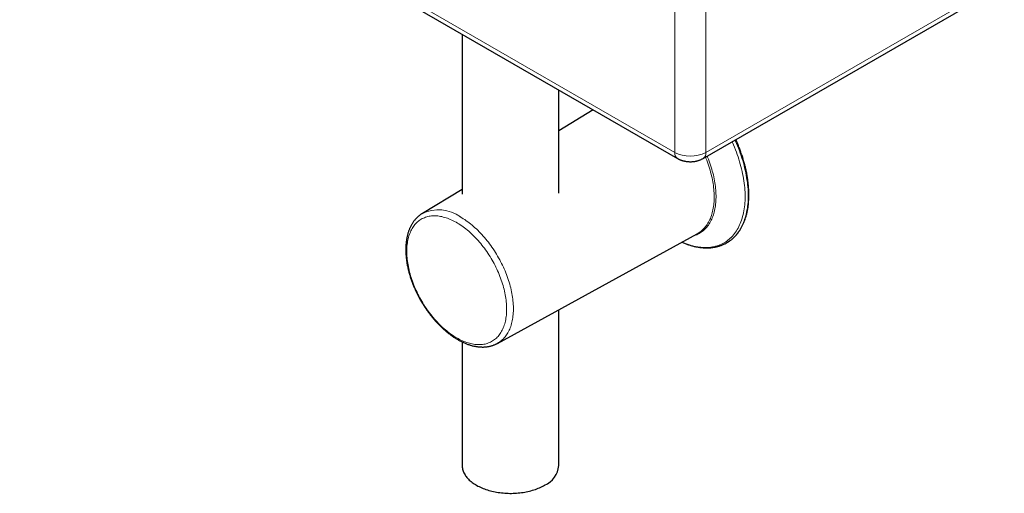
# Model space of a CAD drawing. Header units: millimetres. Extents: x 8 to 1018, y 12 to 2184.
# Tile 6 of 52: x 756 to 980, y 258 to 366. Entities that reach past the tile are written whole.
import ezdxf

# ---------------------------------------------------------------- set-up
doc = ezdxf.new("R2010")
doc.units = ezdxf.units.MM

msp = doc.modelspace()

# ---------------------------------------------------------------- linework, layer by layer
at = {"color": 8, "linetype": 'Continuous', "lineweight": 0}
for p, q in [((756.49, 421.31), (904.99, 335.59)), ((904.99, 335.59), (904.99, 383.18)), ((912.06, 381.37), (912.06, 335.59)), ((912.06, 335.59), (979.72, 374.65))]:
    msp.add_line(p, q, dxfattribs=at)
at = {"color": 7, "linetype": 'Continuous', "lineweight": 30}
for p, q in [((757.11, 419.93), (905.61, 334.21)), ((911.43, 334.21), (979.1, 373.27)), ((856.81, 362.38), (856.81, 326.11)), ((878.71, 326.33), (878.71, 349.74)), ((886.54, 345.22), (878.71, 340.47)), ((856.81, 327.2), (847.78, 321.72)), ((864.8, 292.25), (910.08, 317.12)), ((910.08, 317.12), (910.22, 317.2)), ((916.85, 315.11), (917.06, 315.23)), ((878.71, 264.53), (878.71, 299.89)), ((856.81, 292.57), (856.81, 264.53))]:
    msp.add_line(p, q, dxfattribs=at)
at = {"color": 8, "linetype": 'Continuous', "lineweight": 0, "flags": 128}
for points in [[(906.63, 315.23), (906.84, 315.14), (907.26, 314.96), (907.68, 314.81), (908.09, 314.66), (908.51, 314.53), (908.92, 314.41), (909.33, 314.31), (909.73, 314.22), (910.14, 314.15), (910.53, 314.09), (910.93, 314.04), (911.32, 314.01), (911.71, 313.99), (912.09, 313.99), (912.46, 314), (912.83, 314.03), (913.2, 314.07), (913.56, 314.12), (913.91, 314.19), (914.26, 314.27), (914.6, 314.37), (914.93, 314.48), (915.26, 314.61), (915.58, 314.74), (915.89, 314.9), (916.2, 315.06), (916.49, 315.24), (916.78, 315.44), (917.06, 315.65), (917.33, 315.87), (917.6, 316.1), (917.85, 316.35), (918.1, 316.6), (918.33, 316.88), (918.56, 317.16), (918.78, 317.46), (918.98, 317.77), (919.18, 318.09), (919.37, 318.42), (919.55, 318.76), (919.71, 319.11), (919.87, 319.48), (920.02, 319.85), (920.16, 320.24), (920.28, 320.64), (920.4, 321.04), (920.5, 321.46), (920.6, 321.88), (920.68, 322.31), (920.75, 322.76), (920.81, 323.21), (920.86, 323.67), (920.9, 324.13), (920.93, 324.61), (920.94, 325.09), (920.95, 325.57), (920.94, 326.07), (920.93, 326.57), (920.9, 327.07), (920.86, 327.58), (920.81, 328.1), (920.75, 328.62), (920.68, 329.15), (920.6, 329.68), (920.5, 330.21), (920.4, 330.75), (920.28, 331.28), (920.16, 331.83), (920.02, 332.37), (919.87, 332.91), (919.71, 333.46), (919.55, 334.01), (919.37, 334.56), (919.18, 335.11), (918.98, 335.65), (918.78, 336.2), (918.56, 336.75), (918.33, 337.3), (918.1, 337.84), (918.02, 338.01)], [(917.06, 315.23), (917.14, 315.28), (917.43, 315.48), (917.72, 315.69), (917.99, 315.91), (918.26, 316.15), (918.52, 316.4), (918.77, 316.66), (919.01, 316.93), (919.23, 317.22), (919.45, 317.52), (919.67, 317.83), (919.87, 318.16), (920.06, 318.49), (920.24, 318.84), (920.41, 319.2), (920.57, 319.57), (920.71, 319.95), (920.85, 320.34), (920.98, 320.74), (921.1, 321.15), (921.2, 321.57), (921.3, 322), (921.38, 322.44), (921.46, 322.89), (921.52, 323.35), (921.57, 323.81), (921.61, 324.28), (921.64, 324.76), (921.65, 325.25), (921.66, 325.74), (921.65, 326.24), (921.64, 326.75), (921.61, 327.26), (921.57, 327.78), (921.52, 328.3), (921.46, 328.83), (921.38, 329.36), (921.3, 329.9), (921.2, 330.44), (921.1, 330.98), (920.98, 331.53), (920.85, 332.07), (920.71, 332.62), (920.57, 333.18), (920.41, 333.73), (920.24, 334.29), (920.06, 334.84), (919.87, 335.4), (919.67, 335.95), (919.45, 336.51), (919.23, 337.06), (919.01, 337.61), (918.77, 338.17), (918.67, 338.39)], [(909.12, 316.59), (909.19, 316.61), (909.47, 316.7), (909.74, 316.8), (910, 316.91), (910.26, 317.03), (910.51, 317.16), (910.75, 317.31), (910.99, 317.46), (911.22, 317.63), (911.44, 317.81), (911.66, 318), (911.87, 318.2), (912.07, 318.41), (912.26, 318.63), (912.45, 318.86), (912.63, 319.1), (912.8, 319.36), (912.96, 319.62), (913.11, 319.89), (913.26, 320.17), (913.39, 320.46), (913.52, 320.76), (913.64, 321.07), (913.75, 321.39), (913.85, 321.71), (913.94, 322.05), (914.03, 322.39), (914.1, 322.74), (914.16, 323.09), (914.22, 323.46), (914.27, 323.83), (914.3, 324.2), (914.33, 324.59), (914.35, 324.98), (914.36, 325.37), (914.36, 325.78), (914.35, 326.18), (914.33, 326.59), (914.3, 327.01), (914.27, 327.43), (914.22, 327.85), (914.16, 328.28), (914.1, 328.71), (914.03, 329.15), (913.94, 329.59), (913.85, 330.03), (913.75, 330.47), (913.64, 330.91), (913.52, 331.36), (913.39, 331.8), (913.26, 332.25), (913.11, 332.7), (912.96, 333.15), (912.8, 333.6), (912.63, 334.04), (912.45, 334.49), (912.35, 334.74)], [(910.22, 317.2), (910.28, 317.23), (910.52, 317.39), (910.75, 317.55), (910.98, 317.72), (911.19, 317.91), (911.4, 318.1), (911.61, 318.31), (911.8, 318.52), (911.99, 318.75), (912.17, 318.99), (912.34, 319.24), (912.5, 319.49), (912.66, 319.76), (912.81, 320.04), (912.94, 320.32), (913.07, 320.62), (913.19, 320.92), (913.31, 321.23), (913.41, 321.56), (913.5, 321.89), (913.59, 322.22), (913.66, 322.57), (913.73, 322.92), (913.79, 323.28), (913.84, 323.65), (913.88, 324.02), (913.91, 324.4), (913.93, 324.79), (913.94, 325.18), (913.94, 325.58), (913.94, 325.98), (913.92, 326.39), (913.89, 326.8), (913.86, 327.22), (913.82, 327.64), (913.76, 328.06), (913.7, 328.49), (913.63, 328.92), (913.55, 329.36), (913.46, 329.8), (913.36, 330.24), (913.25, 330.68), (913.13, 331.12), (913.01, 331.56), (912.88, 332.01), (912.73, 332.45), (912.58, 332.9), (912.42, 333.35), (912.26, 333.79), (912.08, 334.24), (911.97, 334.52)], [(855.57, 293.5), (855.9, 293.32), (856.22, 293.15), (856.54, 292.99), (856.87, 292.84), (857.19, 292.7), (857.51, 292.58), (857.83, 292.46), (858.15, 292.36), (858.46, 292.27), (858.77, 292.19), (859.08, 292.12), (859.39, 292.06), (859.7, 292.02), (860, 291.99), (860.29, 291.97), (860.59, 291.96), (860.88, 291.96), (861.16, 291.98), (861.44, 292.01), (861.72, 292.05), (861.99, 292.1), (862.25, 292.16), (862.51, 292.24), (862.76, 292.33), (863.01, 292.43), (863.25, 292.54), (863.49, 292.66), (863.72, 292.79), (863.94, 292.94), (864.16, 293.1), (864.36, 293.26), (864.56, 293.44), (864.76, 293.63), (864.94, 293.83), (865.12, 294.04), (865.29, 294.26), (865.46, 294.49), (865.61, 294.74), (865.76, 294.99), (865.89, 295.25), (866.02, 295.52), (866.14, 295.79), (866.25, 296.08), (866.36, 296.38), (866.45, 296.68), (866.54, 297), (866.61, 297.32), (866.68, 297.64), (866.74, 297.98), (866.79, 298.32), (866.83, 298.67), (866.86, 299.03), (866.88, 299.39), (866.89, 299.76), (866.89, 300.13), (866.88, 300.51), (866.87, 300.9), (866.84, 301.28), (866.81, 301.68), (866.76, 302.07), (866.71, 302.47), (866.65, 302.88), (866.58, 303.29), (866.5, 303.7), (866.41, 304.11), (866.31, 304.52), (866.2, 304.94), (866.08, 305.36), (865.96, 305.77), (865.83, 306.19), (865.68, 306.61), (865.53, 307.03), (865.38, 307.45), (865.21, 307.87), (865.03, 308.29), (864.85, 308.7), (864.66, 309.12), (864.47, 309.53), (864.26, 309.94), (864.05, 310.34), (863.83, 310.75), (863.6, 311.15), (863.37, 311.54), (863.13, 311.94), (862.89, 312.32), (862.64, 312.71), (862.38, 313.08), (862.12, 313.46), (861.85, 313.82), (861.58, 314.18), (861.3, 314.54), (861.02, 314.89), (860.73, 315.23), (860.44, 315.56), (860.15, 315.89), (859.85, 316.21), (859.54, 316.52), (859.24, 316.82), (858.93, 317.12), (858.62, 317.4), (858.3, 317.68), (857.99, 317.95), (857.67, 318.21), (857.35, 318.46), (857.03, 318.7), (856.71, 318.93), (856.38, 319.14), (856.06, 319.35), (855.73, 319.55), (855.41, 319.74), (855.08, 319.92), (854.76, 320.08), (854.44, 320.24), (854.11, 320.38), (853.79, 320.51), (853.47, 320.63), (853.15, 320.74), (852.84, 320.84), (852.52, 320.92), (852.21, 321), (851.9, 321.06), (851.6, 321.11), (851.3, 321.15), (851, 321.17), (850.7, 321.19), (850.41, 321.19), (850.12, 321.18), (849.84, 321.16), (849.56, 321.12), (849.29, 321.08), (849.02, 321.02), (848.76, 320.95), (848.5, 320.87), (848.25, 320.77), (848.01, 320.67), (847.77, 320.55), (847.54, 320.42), (847.31, 320.28), (847.09, 320.13), (846.88, 319.97), (846.68, 319.8), (846.48, 319.61), (846.29, 319.42), (846.11, 319.21), (845.93, 319), (845.77, 318.77), (845.61, 318.53), (845.46, 318.29), (845.32, 318.03), (845.18, 317.77), (845.06, 317.49), (844.94, 317.21), (844.84, 316.92), (844.74, 316.62), (844.65, 316.31), (844.57, 315.99), (844.49, 315.67), (844.43, 315.34), (844.38, 315), (844.33, 314.65), (844.3, 314.3), (844.27, 313.94), (844.26, 313.57), (844.25, 313.2), (844.25, 312.83), (844.26, 312.44), (844.29, 312.06), (844.32, 311.67), (844.36, 311.27), (844.4, 310.87), (844.46, 310.47), (844.53, 310.07), (844.61, 309.66), (844.69, 309.25), (844.78, 308.83), (844.89, 308.42), (845, 308), (845.12, 307.58), (845.25, 307.16), (845.39, 306.74), (845.53, 306.33), (845.69, 305.91), (845.85, 305.49), (846.02, 305.07), (846.2, 304.65), (846.38, 304.24), (846.58, 303.83), (846.78, 303.42), (846.99, 303.01), (847.2, 302.6), (847.42, 302.2), (847.65, 301.8), (847.89, 301.41), (848.13, 301.02), (848.38, 300.63), (848.63, 300.25), (848.89, 299.88), (849.16, 299.51), (849.43, 299.14), (849.7, 298.78), (849.98, 298.43), (850.27, 298.09), (850.56, 297.75), (850.85, 297.42), (851.15, 297.1), (851.45, 296.78), (851.75, 296.47), (852.06, 296.18), (852.37, 295.88), (852.68, 295.6), (853, 295.33), (853.31, 295.07), (853.63, 294.81), (853.95, 294.57), (854.27, 294.34), (854.6, 294.11), (854.92, 293.9), (855.25, 293.69), (855.57, 293.5)], [(856.39, 320.94), (856.73, 320.75), (857.06, 320.54), (857.4, 320.32), (857.73, 320.09), (858.06, 319.85), (858.39, 319.6), (858.72, 319.34), (859.05, 319.07), (859.37, 318.79), (859.7, 318.5), (860.02, 318.21), (860.33, 317.9), (860.65, 317.59), (860.96, 317.27), (861.27, 316.94), (861.57, 316.6), (861.87, 316.26), (862.17, 315.91), (862.46, 315.55), (862.75, 315.18), (863.03, 314.81), (863.3, 314.44), (863.57, 314.05), (863.84, 313.67), (864.1, 313.27), (864.35, 312.87), (864.6, 312.47), (864.84, 312.06), (865.08, 311.65), (865.31, 311.24), (865.53, 310.82), (865.74, 310.4), (865.95, 309.98), (866.15, 309.55), (866.34, 309.13), (866.53, 308.7), (866.7, 308.27), (866.87, 307.84), (867.03, 307.41), (867.18, 306.97), (867.33, 306.54), (867.46, 306.11), (867.59, 305.68), (867.71, 305.25), (867.82, 304.82), (867.92, 304.4), (868.01, 303.97), (868.09, 303.55), (868.17, 303.13), (868.23, 302.71), (868.29, 302.3), (868.33, 301.89), (868.37, 301.49), (868.4, 301.08), (868.42, 300.69), (868.43, 300.3), (868.43, 299.91), (868.42, 299.53), (868.4, 299.15), (868.37, 298.79), (868.33, 298.42), (868.29, 298.07), (868.23, 297.72), (868.17, 297.38), (868.09, 297.04), (868.01, 296.72), (867.92, 296.4), (867.82, 296.09), (867.71, 295.79), (867.59, 295.49), (867.46, 295.21), (867.33, 294.93), (867.18, 294.67), (867.03, 294.41), (866.87, 294.17), (866.7, 293.93), (866.53, 293.7), (866.34, 293.49), (866.15, 293.28), (865.95, 293.09), (865.74, 292.9), (865.53, 292.73), (865.31, 292.57), (865.08, 292.42), (864.84, 292.28), (864.8, 292.25)]]:
    msp.add_lwpolyline(points, dxfattribs=at)
at = {"color": 7, "linetype": 'Continuous', "lineweight": 30, "flags": 128}
msp.add_lwpolyline([(856.81, 264.53), (856.82, 264.34), (856.84, 264.12), (856.87, 263.9), (856.91, 263.69), (856.97, 263.47), (857.04, 263.25), (857.12, 263.04), (857.22, 262.83), (857.33, 262.62), (857.45, 262.41), (857.58, 262.2), (857.73, 262), (857.89, 261.8), (858.06, 261.61), (858.24, 261.41), (858.43, 261.22), (858.64, 261.04), (858.85, 260.86), (859.08, 260.68), (859.32, 260.51), (859.56, 260.34), (859.82, 260.18), (860.09, 260.03), (860.36, 259.87), (860.65, 259.73), (860.94, 259.59), (861.24, 259.46), (861.55, 259.33), (861.87, 259.21), (862.19, 259.09), (862.52, 258.98), (862.86, 258.88), (863.2, 258.79), (863.55, 258.7), (863.9, 258.62), (864.26, 258.54), (864.62, 258.48), (864.99, 258.42), (865.36, 258.37), (865.73, 258.32), (866.11, 258.29), (866.48, 258.26), (866.86, 258.23), (867.24, 258.22), (867.62, 258.21), (868, 258.21), (868.38, 258.22), (868.76, 258.24), (869.14, 258.26), (869.51, 258.29), (869.89, 258.33), (870.26, 258.38), (870.63, 258.43), (870.99, 258.49), (871.35, 258.56), (871.71, 258.64), (872.06, 258.72), (872.41, 258.81), (872.75, 258.91), (873.09, 259.01), (873.42, 259.12), (873.74, 259.24), (874.05, 259.36), (874.36, 259.49), (874.66, 259.62), (874.95, 259.77), (875.23, 259.91), (875.51, 260.06)], dxfattribs=at)
at = {"color": 8, "linetype": 'Continuous', "lineweight": 0}
for centre, radius, start, end in [((906.48, 335.43), 1.5, 174.1341, 234.6142), ((908.52, 342.39), 7.67, 242.5413, 297.4587), ((910.57, 335.43), 1.5, 305.3866, 5.8658), ((851.43, 314.05), 8.5, 54.2312, 115.409)]:
    msp.add_arc(centre, radius, start, end, dxfattribs=at)
at = {"color": 7, "linetype": 'Continuous', "lineweight": 30}
msp.add_arc((873.29, 265.04), 5.45, 294.0413, 354.6386, dxfattribs=at)
for points, knots in [([(917.06, 315.23), (917.14, 315.28), (917.31, 315.39), (917.56, 315.56), (917.81, 315.75), (918.05, 315.95), (918.28, 316.15), (918.51, 316.37), (918.73, 316.6), (918.95, 316.83), (919.15, 317.08), (919.36, 317.33), (919.55, 317.6), (919.73, 317.87), (919.91, 318.15), (920.08, 318.45), (920.25, 318.75), (920.4, 319.05), (920.55, 319.37), (920.69, 319.7), (920.82, 320.03), (920.95, 320.37), (921.06, 320.72), (921.17, 321.07), (921.27, 321.44), (921.36, 321.81), (921.44, 322.19), (921.52, 322.57), (921.58, 322.96), (921.64, 323.36), (921.69, 323.76), (921.73, 324.17), (921.76, 324.58), (921.78, 325), (921.8, 325.42), (921.81, 325.85), (921.8, 326.29), (921.79, 326.73), (921.77, 327.17), (921.74, 327.62), (921.71, 328.07), (921.66, 328.52), (921.61, 328.98), (921.55, 329.44), (921.48, 329.9), (921.4, 330.37), (921.31, 330.84), (921.22, 331.31), (921.12, 331.78), (921.01, 332.25), (920.89, 332.73), (920.76, 333.21), (920.62, 333.68), (920.48, 334.16), (920.33, 334.64), (920.17, 335.12), (920.01, 335.6), (919.84, 336.08), (919.65, 336.56), (919.47, 337.04), (919.27, 337.52), (919.07, 337.99), (918.93, 338.32), (918.85, 338.48), (918.85, 338.49)], [0, 0, 0, 0, 0.01478, 0.030902, 0.047028, 0.063162, 0.079307, 0.095465, 0.111638, 0.127828, 0.144037, 0.160266, 0.176515, 0.192785, 0.209077, 0.225389, 0.241722, 0.258073, 0.274444, 0.290831, 0.307234, 0.323652, 0.340083, 0.356525, 0.372978, 0.38944, 0.40591, 0.422386, 0.438867, 0.455353, 0.471843, 0.488335, 0.504828, 0.521323, 0.537819, 0.554315, 0.57081, 0.587305, 0.603798, 0.62029, 0.63678, 0.653269, 0.669756, 0.686241, 0.702724, 0.719205, 0.735684, 0.752161, 0.768635, 0.785108, 0.801579, 0.818048, 0.834515, 0.850981, 0.867444, 0.883906, 0.900367, 0.916826, 0.933284, 0.949741, 0.966196, 0.98265, 0.999104, 1, 1, 1, 1]), ([(905.61, 334.21), (905.66, 334.18), (905.77, 334.12), (905.96, 334.02), (906.18, 333.93), (906.4, 333.84), (906.63, 333.76), (906.87, 333.69), (907.1, 333.63), (907.34, 333.58), (907.58, 333.54), (907.83, 333.51), (908.07, 333.49), (908.32, 333.47), (908.57, 333.47), (908.81, 333.48), (909.06, 333.49), (909.31, 333.52), (909.55, 333.55), (909.8, 333.6), (910.04, 333.65), (910.28, 333.72), (910.52, 333.8), (910.76, 333.88), (910.99, 333.98), (911.2, 334.08), (911.35, 334.16), (911.43, 334.21), (911.43, 334.21)], [0, 0, 0, 0, 0.028473, 0.067798, 0.107312, 0.147128, 0.187156, 0.227302, 0.267474, 0.307621, 0.347713, 0.387742, 0.427719, 0.46767, 0.507628, 0.547637, 0.587732, 0.627953, 0.668346, 0.708947, 0.749782, 0.790863, 0.832178, 0.873691, 0.915326, 0.956963, 0.99498, 1, 1, 1, 1]), ([(847.78, 321.72), (847.73, 321.69), (847.59, 321.61), (847.38, 321.46), (847.16, 321.3), (846.94, 321.12), (846.73, 320.94), (846.53, 320.74), (846.33, 320.54), (846.14, 320.32), (845.96, 320.1), (845.79, 319.87), (845.62, 319.62), (845.46, 319.37), (845.31, 319.11), (845.17, 318.84), (845.03, 318.57), (844.9, 318.28), (844.78, 317.99), (844.67, 317.69), (844.57, 317.38), (844.47, 317.06), (844.39, 316.73), (844.31, 316.4), (844.25, 316.07), (844.19, 315.72), (844.14, 315.37), (844.1, 315.02), (844.06, 314.65), (844.04, 314.29), (844.03, 313.92), (844.02, 313.54), (844.03, 313.16), (844.04, 312.78), (844.06, 312.39), (844.09, 312), (844.13, 311.6), (844.18, 311.2), (844.23, 310.8), (844.3, 310.4), (844.37, 310), (844.45, 309.59), (844.54, 309.18), (844.64, 308.77), (844.75, 308.36), (844.86, 307.95), (844.98, 307.54), (845.11, 307.13), (845.25, 306.72), (845.4, 306.31), (845.55, 305.9), (845.71, 305.49), (845.88, 305.08), (846.05, 304.67), (846.23, 304.26), (846.42, 303.86), (846.62, 303.46), (846.82, 303.06), (847.03, 302.66), (847.24, 302.27), (847.47, 301.88), (847.69, 301.49), (847.93, 301.11), (848.17, 300.73), (848.41, 300.36), (848.66, 299.99), (848.92, 299.62), (849.18, 299.26), (849.44, 298.91), (849.71, 298.56), (849.99, 298.22), (850.27, 297.88), (850.55, 297.55), (850.84, 297.22), (851.13, 296.9), (851.42, 296.59), (851.72, 296.29), (852.03, 295.99), (852.33, 295.7), (852.64, 295.42), (852.95, 295.15), (853.27, 294.88), (853.58, 294.63), (853.9, 294.38), (854.22, 294.14), (854.54, 293.91), (854.87, 293.69), (855.19, 293.47), (855.51, 293.28), (855.71, 293.16), (855.81, 293.1)], [0, 0, 0, 0, 0.007899, 0.018701, 0.029509, 0.04033, 0.051169, 0.062033, 0.072927, 0.083856, 0.094825, 0.105835, 0.116889, 0.12799, 0.139138, 0.150332, 0.161571, 0.172854, 0.184178, 0.195541, 0.206939, 0.218369, 0.229827, 0.24131, 0.252813, 0.264334, 0.275869, 0.287416, 0.29897, 0.310531, 0.322096, 0.333663, 0.34523, 0.356796, 0.368359, 0.379919, 0.391475, 0.403027, 0.414573, 0.426115, 0.437652, 0.449183, 0.460708, 0.472229, 0.483744, 0.495255, 0.506761, 0.518262, 0.529759, 0.541252, 0.552741, 0.564226, 0.575709, 0.587189, 0.598667, 0.610142, 0.621616, 0.633088, 0.644559, 0.656029, 0.667499, 0.678969, 0.690439, 0.70191, 0.713382, 0.724855, 0.736329, 0.747806, 0.759284, 0.770766, 0.78225, 0.793738, 0.805229, 0.816724, 0.828224, 0.839728, 0.851237, 0.862751, 0.874271, 0.885796, 0.897327, 0.908864, 0.920406, 0.931955, 0.94351, 0.955071, 0.966637, 0.978208, 0.989784, 1, 1, 1, 1]), ([(906.63, 315.22), (906.75, 315.17), (906.99, 315.06), (907.37, 314.92), (907.74, 314.77), (908.12, 314.64), (908.49, 314.52), (908.87, 314.41), (909.24, 314.31), (909.61, 314.22), (909.97, 314.15), (910.34, 314.08), (910.7, 314.03), (911.06, 313.98), (911.42, 313.95), (911.77, 313.93), (912.12, 313.92), (912.47, 313.92), (912.81, 313.94), (913.15, 313.96), (913.49, 313.99), (913.82, 314.04), (914.14, 314.1), (914.46, 314.16), (914.78, 314.24), (915.09, 314.33), (915.39, 314.43), (915.69, 314.54), (915.99, 314.66), (916.27, 314.8), (916.56, 314.94), (916.75, 315.04), (916.85, 315.1), (916.86, 315.11)], [0, 0, 0, 0, 0.031952, 0.065885, 0.099806, 0.133714, 0.167604, 0.201471, 0.235311, 0.26912, 0.302892, 0.336621, 0.370303, 0.403932, 0.437501, 0.471007, 0.504445, 0.537809, 0.571098, 0.604307, 0.637435, 0.670482, 0.703447, 0.736334, 0.769145, 0.801884, 0.834557, 0.867171, 0.899735, 0.932256, 0.964745, 0.997213, 1, 1, 1, 1]), ([(855.81, 293.1), (855.87, 293.07), (856.03, 292.97), (856.31, 292.82), (856.64, 292.65), (856.97, 292.49), (857.3, 292.35), (857.63, 292.21), (857.96, 292.08), (858.29, 291.96), (858.61, 291.86), (858.94, 291.76), (859.26, 291.68), (859.59, 291.61), (859.91, 291.55), (860.23, 291.5), (860.54, 291.46), (860.85, 291.43), (861.16, 291.42), (861.47, 291.42), (861.77, 291.42), (862.07, 291.44), (862.36, 291.47), (862.65, 291.52), (862.94, 291.57), (863.22, 291.63), (863.49, 291.71), (863.76, 291.79), (864.02, 291.89), (864.28, 292), (864.53, 292.11), (864.71, 292.2), (864.79, 292.25), (864.8, 292.25)], [0, 0, 0, 0, 0.018374, 0.053017, 0.087669, 0.122321, 0.156966, 0.191599, 0.226212, 0.260798, 0.295348, 0.329852, 0.364301, 0.398682, 0.432985, 0.467198, 0.501309, 0.535309, 0.569187, 0.602935, 0.636546, 0.670016, 0.703341, 0.736522, 0.769563, 0.802469, 0.835248, 0.867911, 0.900472, 0.932946, 0.96535, 0.997702, 1, 1, 1, 1])]:
    msp.add_open_spline(points, degree=3, knots=knots, dxfattribs=at)

doc.saveas('drawing.dxf')
